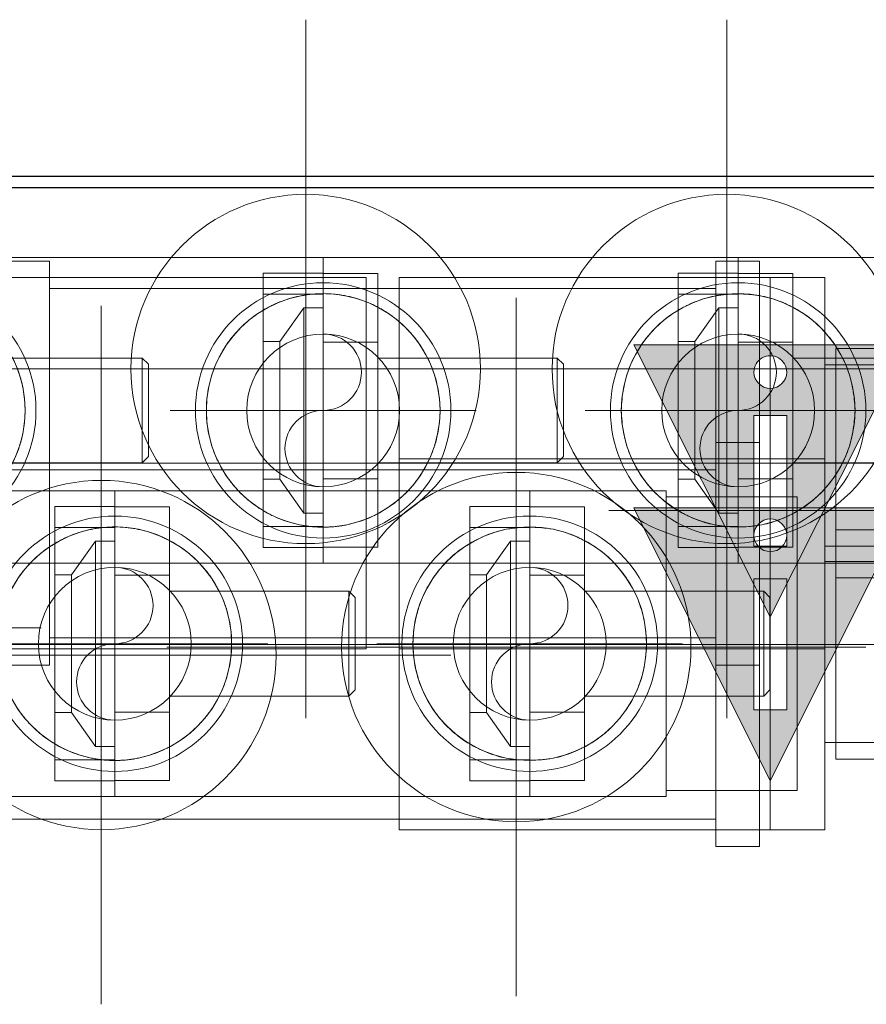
# Model space of a CAD drawing. Header units: millimetres. Extents: x -14995 to -11510, y 364 to 3070.
# Tile 23 of 29: x -13894 to -13816, y 2794 to 2884. Entities that reach past the tile are written whole.
import ezdxf

# ---------------------------------------------------------------- set-up
doc = ezdxf.new("R2010")
doc.units = ezdxf.units.MM
for name, color, linetype, lineweight in [('A-DETL-GENF', 92, 'Continuous', 18), ('A-WALL', 113, 'Continuous', 25), ('P-PIPE', 3, 'Continuous', 18), ('P-PIPE-CNTR', 3, 'Continuous', 18), ('P-SANR-FIXT', 6, 'Continuous', 18)]:
    doc.layers.add(name, color=color, linetype=linetype, lineweight=lineweight)

# ---------------------------------------------------------------- blocks, each defined once
blk = doc.blocks.new('HC_Manifold_MEPcontent_Valsir_Pexal BRASS_3 Way Cold Water_INT-EN - 1_2__ x 3_4__-1092819-Niveau 0')
at = {"layer": 'P-SANR-FIXT', "color": 5}
for p, q in [((50.5, 14), (-49.5, 14)), ((50.5, -14), (50.5, 14)), ((50.5, -14), (50.5, 14)), ((62.5, 13.45), (50.5, 13.45)), ((50.5, -13.45), (50.5, 13.45)), ((50.5, -13.45), (50.5, 13.45)), ((62.5, -13.45), (62.5, 13.45)), ((62.5, -13.45), (62.5, 13.45)), ((50.5, -13.45), (62.5, -13.45)), ((-49.5, -14), (50.5, -14))]:
    blk.add_line(p, q, dxfattribs=at)
for centre, radius, start, end in [((0, 0), 11.7, 360, 180), ((0, 0), 11.7, 360, 180), ((38, 0), 11.7, 360, 180), ((38, 0), 11.7, 360, 180), ((0, 0), 10.7, 360, 180), ((0, 0), 10.7, 360, 180), ((0, 0), 10.7, 360, 180), ((38, 0), 10.7, 360, 180), ((38, 0), 10.7, 360, 180), ((38, 0), 10.7, 360, 180), ((0, 0), 11.7, 180, 360), ((0, 0), 11.7, 180, 360), ((0, 0), 10.7, 180, 360), ((0, 0), 10.7, 180, 360), ((0, 0), 10.7, 180, 360), ((38, 0), 11.7, 180, 360), ((38, 0), 11.7, 180, 360), ((38, 0), 10.7, 180, 360), ((38, 0), 10.7, 180, 360), ((38, 0), 10.7, 180, 360)]:
    blk.add_arc(centre, radius, start, end, dxfattribs=at)
for points, knots in [([(-10.7, 0), (-10.7, 0.663), (-10.607, 1.646), (-10.314, 2.9), (-10.015, 3.807), (-9.642, 4.67), (-9.202, 5.486), (-8.783, 6.125), (-8.463, 6.55), (-8.274, 6.786), (-8.128, 6.96), (-7.979, 7.131), (-7.777, 7.352), (-7.413, 7.726), (-6.868, 8.221), (-6.283, 8.67), (-5.85, 8.962), (-5.595, 9.121), (-5.401, 9.238), (-5.203, 9.351), (-4.936, 9.496), (-4.459, 9.735), (-3.751, 10.035), (-3.013, 10.275), (-2.405, 10.43), (-1.941, 10.526), (-1.467, 10.603), (-0.822, 10.677), (0.002, 10.715), (0.825, 10.677), (1.471, 10.602), (1.944, 10.525), (2.408, 10.429), (3.016, 10.275), (3.753, 10.034), (4.46, 9.735), (4.937, 9.495), (5.204, 9.35), (5.402, 9.237), (5.596, 9.121), (5.851, 8.961), (6.284, 8.67), (6.869, 8.22), (7.415, 7.724), (7.778, 7.35), (7.981, 7.129), (8.13, 6.958), (8.275, 6.784), (8.465, 6.548), (8.784, 6.123), (9.203, 5.484), (9.643, 4.669), (10.015, 3.806), (10.314, 2.9), (10.607, 1.646), (10.7, 0.663), (10.7, 0)], [0, 0, 0, 0, 0.055556, 0.083333, 0.111111, 0.138889, 0.166667, 0.194444, 0.208333, 0.215278, 0.222222, 0.229167, 0.236111, 0.25, 0.277778, 0.305556, 0.319444, 0.326389, 0.333333, 0.340278, 0.347222, 0.361111, 0.388889, 0.416667, 0.430556, 0.444444, 0.458333, 0.472222, 0.5, 0.527778, 0.541667, 0.555556, 0.569444, 0.583333, 0.611111, 0.638889, 0.652778, 0.659722, 0.666667, 0.673611, 0.680556, 0.694444, 0.722222, 0.75, 0.763889, 0.770833, 0.777778, 0.784722, 0.791667, 0.805556, 0.833333, 0.861111, 0.888889, 0.916667, 0.944444, 1, 1, 1, 1]), ([(48.7, 0), (48.682, 0.675), (48.582, 1.662), (48.299, 2.909), (47.924, 4.102), (47.234, 5.515), (46.16, 6.993), (45.11, 8.047), (44.28, 8.685), (43.784, 9.013), (43.403, 9.239), (43.009, 9.452), (42.463, 9.726), (41.75, 10.036), (40.857, 10.335), (40.099, 10.505), (39.478, 10.59), (38.832, 10.653), (38.002, 10.683), (37.171, 10.653), (36.526, 10.591), (35.904, 10.506), (35.146, 10.336), (34.252, 10.036), (33.538, 9.726), (32.992, 9.452), (32.598, 9.239), (32.216, 9.014), (31.721, 8.686), (30.891, 8.049), (29.842, 6.996), (28.767, 5.517), (28.076, 4.103), (27.701, 2.91), (27.418, 1.663), (27.318, 0.676), (27.3, 0)], [0, 0, 0, 0, 0.055556, 0.083333, 0.111111, 0.166667, 0.222222, 0.277778, 0.305556, 0.319444, 0.333333, 0.347222, 0.361111, 0.388889, 0.416667, 0.444444, 0.458333, 0.472222, 0.5, 0.527778, 0.541667, 0.555556, 0.583333, 0.611111, 0.638889, 0.652778, 0.666667, 0.680556, 0.694444, 0.722222, 0.777778, 0.833333, 0.888889, 0.916667, 0.944444, 1, 1, 1, 1]), ([(10.7, 0), (10.7, -0.663), (10.607, -1.646), (10.314, -2.9), (10.015, -3.806), (9.643, -4.669), (9.203, -5.484), (8.784, -6.123), (8.465, -6.548), (8.275, -6.784), (8.13, -6.958), (7.981, -7.129), (7.778, -7.35), (7.415, -7.724), (6.869, -8.22), (6.284, -8.67), (5.851, -8.961), (5.596, -9.121), (5.402, -9.237), (5.204, -9.35), (4.937, -9.495), (4.46, -9.735), (3.753, -10.034), (3.016, -10.275), (2.408, -10.429), (1.944, -10.525), (1.471, -10.602), (0.825, -10.677), (0.002, -10.715), (-0.822, -10.677), (-1.467, -10.603), (-1.941, -10.526), (-2.405, -10.43), (-3.013, -10.275), (-3.751, -10.035), (-4.459, -9.735), (-4.936, -9.496), (-5.203, -9.351), (-5.401, -9.238), (-5.595, -9.121), (-5.85, -8.962), (-6.283, -8.67), (-6.868, -8.221), (-7.413, -7.726), (-7.777, -7.352), (-7.979, -7.131), (-8.128, -6.96), (-8.274, -6.786), (-8.463, -6.55), (-8.783, -6.125), (-9.202, -5.486), (-9.642, -4.67), (-10.015, -3.807), (-10.314, -2.9), (-10.607, -1.646), (-10.7, -0.663), (-10.7, 0)], [0, 0, 0, 0, 0.055556, 0.083333, 0.111111, 0.138889, 0.166667, 0.194444, 0.208333, 0.215278, 0.222222, 0.229167, 0.236111, 0.25, 0.277778, 0.305556, 0.319444, 0.326389, 0.333333, 0.340278, 0.347222, 0.361111, 0.388889, 0.416667, 0.430556, 0.444444, 0.458333, 0.472222, 0.5, 0.527778, 0.541667, 0.555556, 0.569444, 0.583333, 0.611111, 0.638889, 0.652778, 0.659722, 0.666667, 0.673611, 0.680556, 0.694444, 0.722222, 0.75, 0.763889, 0.770833, 0.777778, 0.784722, 0.791667, 0.805556, 0.833333, 0.861111, 0.888889, 0.916667, 0.944444, 1, 1, 1, 1]), ([(27.3, 0), (27.318, -0.676), (27.418, -1.663), (27.701, -2.91), (28.076, -4.103), (28.767, -5.517), (29.842, -6.996), (30.891, -8.049), (31.721, -8.686), (32.216, -9.014), (32.598, -9.239), (32.992, -9.452), (33.538, -9.726), (34.252, -10.036), (35.146, -10.336), (35.904, -10.506), (36.526, -10.591), (37.171, -10.653), (38.002, -10.683), (38.832, -10.653), (39.478, -10.59), (40.099, -10.505), (40.857, -10.335), (41.75, -10.036), (42.463, -9.726), (43.009, -9.452), (43.403, -9.239), (43.784, -9.013), (44.28, -8.685), (45.11, -8.047), (46.16, -6.993), (47.234, -5.515), (47.924, -4.102), (48.299, -2.909), (48.582, -1.662), (48.682, -0.675), (48.7, 0)], [0, 0, 0, 0, 0.055556, 0.083333, 0.111111, 0.166667, 0.222222, 0.277778, 0.305556, 0.319444, 0.333333, 0.347222, 0.361111, 0.388889, 0.416667, 0.444444, 0.458333, 0.472222, 0.5, 0.527778, 0.541667, 0.555556, 0.583333, 0.611111, 0.638889, 0.652778, 0.666667, 0.680556, 0.694444, 0.722222, 0.777778, 0.833333, 0.888889, 0.916667, 0.944444, 1, 1, 1, 1])]:
    blk.add_open_spline(points, degree=3, knots=knots, dxfattribs=at)
blk = doc.blocks.new('SA_Connection Piece_MEPcontent_Valsir_Pexal BRASS_Kit with Nut_Shared - 14 mm x 2 mm-1_2__-1092681-Niveau 0')
at = {"layer": 'P-PIPE'}
for p, q in [((0, 12.573), (-5.5, 12.573)), ((-5.5, 12.573), (-5.5, -12.573)), ((-5.5, 12.573), (-5.5, -12.573)), ((0, 6.267), (0, 12.535)), ((0, 12.535), (5, 12.535)), ((0, 12.535), (0, 6.267)), ((5, 12.535), (5, 6.267)), ((5, 6.267), (5, 12.535)), ((0, 10.65), (-5.5, 10.65)), ((-5.5, -10.65), (-5.5, 10.65)), ((-5.5, -10.65), (-5.5, 10.65)), ((0, 10.65), (0, -10.65)), ((0, 10.65), (0, -10.65)), ((-1.773, 9.41), (-3.959, 6.3)), ((0, 9.41), (-1.773, 9.41)), ((-1.773, -9.41), (-1.773, 9.41)), ((-1.773, -9.41), (-1.773, 9.41)), ((0, -9.41), (0, 9.41)), ((0, -9.41), (0, 9.41)), ((-3.959, 6.3), (-5.5, 6.3)), ((-5.5, 6.3), (-5.5, -6.3)), ((-5.5, 6.3), (-5.5, -6.3)), ((-3.959, -6.3), (-3.959, 6.3)), ((-3.959, -6.3), (-3.959, 6.3)), ((0, 6.267), (5, 6.267)), ((0, 6.267), (0, -6.267)), ((5, 6.267), (0, 6.267)), ((0, -6.267), (0, 6.267)), ((5, -6.267), (5, 6.267)), ((5, 6.267), (5, -6.267)), ((21.425, 4.8), (5, 4.8)), ((5, 4.8), (5, -4.8)), ((5, 4.8), (5, -4.8)), ((22, 4.225), (21.425, 4.8)), ((21.425, 4.8), (21.425, -4.8)), ((21.425, 4.8), (21.425, -4.8)), ((22, -4.225), (22, 4.225)), ((22, -4.225), (22, 4.225)), ((21.425, -4.8), (22, -4.225)), ((5, -4.8), (21.425, -4.8)), ((-5.5, -6.3), (-3.959, -6.3)), ((-3.959, -6.3), (-1.773, -9.41)), ((0, -6.267), (5, -6.267)), ((0, -6.267), (0, -12.535)), ((0, -12.535), (0, -6.267)), ((0, -6.267), (5, -6.267)), ((5, -12.535), (5, -6.267)), ((5, -6.267), (5, -12.535)), ((-1.773, -9.41), (0, -9.41)), ((-5.5, -10.65), (0, -10.65)), ((-5.5, -12.573), (0, -12.573)), ((0, -12.535), (5, -12.535))]:
    blk.add_line(p, q, dxfattribs=at)
at = {"layer": 'P-PIPE', "flags": 128}
for points in [[(0, 6.267), (0, 8.89), (0, 10.889), (0, 12.145), (0, 12.573)], [(0, 12.573), (0, 12.145), (0, 10.889), (0, 8.89), (0, 6.267)], [(0, 6.267), (0, 3.883), (0, 1.311), (0, -1.317), (0, -3.887), (0, -6.267)], [(0, -6.267), (0, -3.887), (0, -1.317), (0, 1.311), (0, 3.883), (0, 6.267)], [(0, -6.267), (0, -8.412), (0, -10.17), (0, -11.485), (0, -12.298), (0, -12.573)], [(0, -12.573), (0, -12.298), (0, -11.485), (0, -10.17), (0, -8.412), (0, -6.267)]]:
    blk.add_lwpolyline(points, dxfattribs=at)
blk = doc.blocks.new('HC_Manifold_MEPcontent_Valsir_Pexal BRASS_3 Way Hot Water_INT-EN - 1_2__ x 3_4__-1095158-Niveau 0')
at = {"layer": 'P-SANR-FIXT', "color": 1}
for p, q in [((50.5, 14), (-49.5, 14)), ((-49.5, -14), (50.5, -14))]:
    blk.add_line(p, q, dxfattribs=at)
for centre, radius, start, end in [((-38, 0), 11.7, 360, 180), ((-38, 0), 11.7, 360, 180), ((0, 0), 11.7, 360, 180), ((0, 0), 11.7, 360, 180), ((38, 0), 11.7, 360, 180), ((38, 0), 11.7, 360, 180), ((-38, 0), 10.7, 360, 180), ((-38, 0), 10.7, 360, 180), ((-38, 0), 10.7, 360, 180), ((0, 0), 10.7, 360, 180), ((0, 0), 10.7, 360, 180), ((0, 0), 10.7, 360, 180), ((38, 0), 10.7, 360, 180), ((38, 0), 10.7, 360, 180), ((38, 0), 10.7, 360, 180), ((-38, 0), 11.7, 180, 360), ((-38, 0), 11.7, 180, 360), ((-38, 0), 10.7, 180, 360), ((-38, 0), 10.7, 180, 360), ((-38, 0), 10.7, 180, 360), ((0, 0), 11.7, 180, 360), ((0, 0), 11.7, 180, 360), ((0, 0), 10.7, 180, 360), ((0, 0), 10.7, 180, 360), ((0, 0), 10.7, 180, 360), ((38, 0), 11.7, 180, 360), ((38, 0), 11.7, 180, 360), ((38, 0), 10.7, 180, 360), ((38, 0), 10.7, 180, 360), ((38, 0), 10.7, 180, 360)]:
    blk.add_arc(centre, radius, start, end, dxfattribs=at)
for points, knots in [([(-48.7, 0), (-48.7, 0.663), (-48.607, 1.646), (-48.314, 2.9), (-48.015, 3.807), (-47.642, 4.67), (-47.202, 5.486), (-46.783, 6.125), (-46.463, 6.55), (-46.274, 6.786), (-46.128, 6.96), (-45.979, 7.131), (-45.777, 7.352), (-45.413, 7.726), (-44.868, 8.221), (-44.283, 8.67), (-43.85, 8.962), (-43.595, 9.121), (-43.401, 9.238), (-43.203, 9.351), (-42.936, 9.496), (-42.459, 9.735), (-41.751, 10.035), (-41.013, 10.275), (-40.405, 10.43), (-39.941, 10.526), (-39.467, 10.603), (-38.822, 10.677), (-37.998, 10.715), (-37.175, 10.677), (-36.529, 10.602), (-36.056, 10.525), (-35.592, 10.429), (-34.984, 10.275), (-34.247, 10.034), (-33.54, 9.735), (-33.063, 9.495), (-32.796, 9.35), (-32.598, 9.237), (-32.404, 9.121), (-32.149, 8.961), (-31.716, 8.67), (-31.131, 8.22), (-30.585, 7.724), (-30.222, 7.35), (-30.019, 7.129), (-29.87, 6.958), (-29.725, 6.784), (-29.535, 6.548), (-29.216, 6.123), (-28.797, 5.484), (-28.357, 4.669), (-27.985, 3.806), (-27.686, 2.9), (-27.393, 1.646), (-27.3, 0.663), (-27.3, 0)], [0, 0, 0, 0, 0.055556, 0.083333, 0.111111, 0.138889, 0.166667, 0.194444, 0.208333, 0.215278, 0.222222, 0.229167, 0.236111, 0.25, 0.277778, 0.305556, 0.319444, 0.326389, 0.333333, 0.340278, 0.347222, 0.361111, 0.388889, 0.416667, 0.430556, 0.444444, 0.458333, 0.472222, 0.5, 0.527778, 0.541667, 0.555556, 0.569444, 0.583333, 0.611111, 0.638889, 0.652778, 0.659722, 0.666667, 0.673611, 0.680556, 0.694444, 0.722222, 0.75, 0.763889, 0.770833, 0.777778, 0.784722, 0.791667, 0.805556, 0.833333, 0.861111, 0.888889, 0.916667, 0.944444, 1, 1, 1, 1]), ([(-10.7, 0), (-10.7, 0.663), (-10.607, 1.646), (-10.314, 2.9), (-10.015, 3.807), (-9.642, 4.67), (-9.202, 5.486), (-8.783, 6.125), (-8.463, 6.55), (-8.274, 6.786), (-8.128, 6.96), (-7.979, 7.131), (-7.777, 7.352), (-7.413, 7.726), (-6.868, 8.221), (-6.283, 8.67), (-5.85, 8.962), (-5.595, 9.121), (-5.401, 9.238), (-5.203, 9.351), (-4.936, 9.496), (-4.459, 9.735), (-3.751, 10.035), (-3.013, 10.275), (-2.405, 10.43), (-1.941, 10.526), (-1.467, 10.603), (-0.822, 10.677), (0.002, 10.715), (0.825, 10.677), (1.471, 10.602), (1.944, 10.525), (2.408, 10.429), (3.016, 10.275), (3.753, 10.034), (4.46, 9.735), (4.937, 9.495), (5.204, 9.35), (5.402, 9.237), (5.596, 9.121), (5.851, 8.961), (6.284, 8.67), (6.869, 8.22), (7.415, 7.724), (7.778, 7.35), (7.981, 7.129), (8.13, 6.958), (8.275, 6.784), (8.465, 6.548), (8.784, 6.123), (9.203, 5.484), (9.643, 4.669), (10.015, 3.806), (10.314, 2.9), (10.607, 1.646), (10.7, 0.663), (10.7, 0)], [0, 0, 0, 0, 0.055556, 0.083333, 0.111111, 0.138889, 0.166667, 0.194444, 0.208333, 0.215278, 0.222222, 0.229167, 0.236111, 0.25, 0.277778, 0.305556, 0.319444, 0.326389, 0.333333, 0.340278, 0.347222, 0.361111, 0.388889, 0.416667, 0.430556, 0.444444, 0.458333, 0.472222, 0.5, 0.527778, 0.541667, 0.555556, 0.569444, 0.583333, 0.611111, 0.638889, 0.652778, 0.659722, 0.666667, 0.673611, 0.680556, 0.694444, 0.722222, 0.75, 0.763889, 0.770833, 0.777778, 0.784722, 0.791667, 0.805556, 0.833333, 0.861111, 0.888889, 0.916667, 0.944444, 1, 1, 1, 1]), ([(48.7, 0), (48.682, 0.675), (48.582, 1.662), (48.299, 2.909), (47.924, 4.102), (47.234, 5.515), (46.16, 6.993), (45.11, 8.047), (44.28, 8.685), (43.784, 9.013), (43.403, 9.239), (43.009, 9.452), (42.463, 9.726), (41.75, 10.036), (40.857, 10.335), (40.099, 10.505), (39.478, 10.59), (38.832, 10.653), (38.002, 10.683), (37.171, 10.653), (36.526, 10.591), (35.904, 10.506), (35.146, 10.336), (34.252, 10.036), (33.538, 9.726), (32.992, 9.452), (32.598, 9.239), (32.216, 9.014), (31.721, 8.686), (30.891, 8.049), (29.842, 6.996), (28.767, 5.517), (28.076, 4.103), (27.701, 2.91), (27.418, 1.663), (27.318, 0.676), (27.3, 0)], [0, 0, 0, 0, 0.055556, 0.083333, 0.111111, 0.166667, 0.222222, 0.277778, 0.305556, 0.319444, 0.333333, 0.347222, 0.361111, 0.388889, 0.416667, 0.444444, 0.458333, 0.472222, 0.5, 0.527778, 0.541667, 0.555556, 0.583333, 0.611111, 0.638889, 0.652778, 0.666667, 0.680556, 0.694444, 0.722222, 0.777778, 0.833333, 0.888889, 0.916667, 0.944444, 1, 1, 1, 1]), ([(-27.3, 0), (-27.3, -0.663), (-27.393, -1.646), (-27.686, -2.9), (-27.985, -3.806), (-28.357, -4.669), (-28.797, -5.484), (-29.216, -6.123), (-29.535, -6.548), (-29.725, -6.784), (-29.87, -6.958), (-30.019, -7.129), (-30.222, -7.35), (-30.585, -7.724), (-31.131, -8.22), (-31.716, -8.67), (-32.149, -8.961), (-32.404, -9.121), (-32.598, -9.237), (-32.796, -9.35), (-33.063, -9.495), (-33.54, -9.735), (-34.247, -10.034), (-34.984, -10.275), (-35.592, -10.429), (-36.056, -10.525), (-36.529, -10.602), (-37.175, -10.677), (-37.998, -10.715), (-38.822, -10.677), (-39.467, -10.603), (-39.941, -10.526), (-40.405, -10.43), (-41.013, -10.275), (-41.751, -10.035), (-42.459, -9.735), (-42.936, -9.496), (-43.203, -9.351), (-43.401, -9.238), (-43.595, -9.121), (-43.85, -8.962), (-44.283, -8.67), (-44.868, -8.221), (-45.413, -7.726), (-45.777, -7.352), (-45.979, -7.131), (-46.128, -6.96), (-46.274, -6.786), (-46.463, -6.55), (-46.783, -6.125), (-47.202, -5.486), (-47.642, -4.67), (-48.015, -3.807), (-48.314, -2.9), (-48.607, -1.646), (-48.7, -0.663), (-48.7, 0)], [0, 0, 0, 0, 0.055556, 0.083333, 0.111111, 0.138889, 0.166667, 0.194444, 0.208333, 0.215278, 0.222222, 0.229167, 0.236111, 0.25, 0.277778, 0.305556, 0.319444, 0.326389, 0.333333, 0.340278, 0.347222, 0.361111, 0.388889, 0.416667, 0.430556, 0.444444, 0.458333, 0.472222, 0.5, 0.527778, 0.541667, 0.555556, 0.569444, 0.583333, 0.611111, 0.638889, 0.652778, 0.659722, 0.666667, 0.673611, 0.680556, 0.694444, 0.722222, 0.75, 0.763889, 0.770833, 0.777778, 0.784722, 0.791667, 0.805556, 0.833333, 0.861111, 0.888889, 0.916667, 0.944444, 1, 1, 1, 1]), ([(10.7, 0), (10.7, -0.663), (10.607, -1.646), (10.314, -2.9), (10.015, -3.806), (9.643, -4.669), (9.203, -5.484), (8.784, -6.123), (8.465, -6.548), (8.275, -6.784), (8.13, -6.958), (7.981, -7.129), (7.778, -7.35), (7.415, -7.724), (6.869, -8.22), (6.284, -8.67), (5.851, -8.961), (5.596, -9.121), (5.402, -9.237), (5.204, -9.35), (4.937, -9.495), (4.46, -9.735), (3.753, -10.034), (3.016, -10.275), (2.408, -10.429), (1.944, -10.525), (1.471, -10.602), (0.825, -10.677), (0.002, -10.715), (-0.822, -10.677), (-1.467, -10.603), (-1.941, -10.526), (-2.405, -10.43), (-3.013, -10.275), (-3.751, -10.035), (-4.459, -9.735), (-4.936, -9.496), (-5.203, -9.351), (-5.401, -9.238), (-5.595, -9.121), (-5.85, -8.962), (-6.283, -8.67), (-6.868, -8.221), (-7.413, -7.726), (-7.777, -7.352), (-7.979, -7.131), (-8.128, -6.96), (-8.274, -6.786), (-8.463, -6.55), (-8.783, -6.125), (-9.202, -5.486), (-9.642, -4.67), (-10.015, -3.807), (-10.314, -2.9), (-10.607, -1.646), (-10.7, -0.663), (-10.7, 0)], [0, 0, 0, 0, 0.055556, 0.083333, 0.111111, 0.138889, 0.166667, 0.194444, 0.208333, 0.215278, 0.222222, 0.229167, 0.236111, 0.25, 0.277778, 0.305556, 0.319444, 0.326389, 0.333333, 0.340278, 0.347222, 0.361111, 0.388889, 0.416667, 0.430556, 0.444444, 0.458333, 0.472222, 0.5, 0.527778, 0.541667, 0.555556, 0.569444, 0.583333, 0.611111, 0.638889, 0.652778, 0.659722, 0.666667, 0.673611, 0.680556, 0.694444, 0.722222, 0.75, 0.763889, 0.770833, 0.777778, 0.784722, 0.791667, 0.805556, 0.833333, 0.861111, 0.888889, 0.916667, 0.944444, 1, 1, 1, 1]), ([(27.3, 0), (27.318, -0.676), (27.418, -1.663), (27.701, -2.91), (28.076, -4.103), (28.767, -5.517), (29.842, -6.996), (30.891, -8.049), (31.721, -8.686), (32.216, -9.014), (32.598, -9.239), (32.992, -9.452), (33.538, -9.726), (34.252, -10.036), (35.146, -10.336), (35.904, -10.506), (36.526, -10.591), (37.171, -10.653), (38.002, -10.683), (38.832, -10.653), (39.478, -10.59), (40.099, -10.505), (40.857, -10.335), (41.75, -10.036), (42.463, -9.726), (43.009, -9.452), (43.403, -9.239), (43.784, -9.013), (44.28, -8.685), (45.11, -8.047), (46.16, -6.993), (47.234, -5.515), (47.924, -4.102), (48.299, -2.909), (48.582, -1.662), (48.682, -0.675), (48.7, 0)], [0, 0, 0, 0, 0.055556, 0.083333, 0.111111, 0.166667, 0.222222, 0.277778, 0.305556, 0.319444, 0.333333, 0.347222, 0.361111, 0.388889, 0.416667, 0.444444, 0.458333, 0.472222, 0.5, 0.527778, 0.541667, 0.555556, 0.583333, 0.611111, 0.638889, 0.652778, 0.666667, 0.680556, 0.694444, 0.722222, 0.777778, 0.833333, 0.888889, 0.916667, 0.944444, 1, 1, 1, 1])]:
    blk.add_open_spline(points, degree=3, knots=knots, dxfattribs=at)
blk = doc.blocks.new('COMAP - SKINPRESS ppsu - Coude_45_90_9041W_9090W - Coude_45_90_9041W_9090W-V8-Niveau 0')
at = {"layer": 'P-PIPE'}
for p, q in [((-13891.261, 2861.766), (-13895.261, 2861.766)), ((-13895.261, 2861.766), (-13895.261, 2843.089)), ((-13891.261, 2843.089), (-13891.261, 2861.766)), ((-13896.261, 2860.266), (-13911.261, 2860.266)), ((-13911.261, 2860.266), (-13911.261, 2843.103)), ((-13911.261, 2843.103), (-13911.261, 2860.266)), ((-13862.261, 2860.266), (-13896.261, 2860.266)), ((-13896.261, 2860.266), (-13896.261, 2843.103)), ((-13896.261, 2843.103), (-13896.261, 2860.266)), ((-13862.261, 2843.103), (-13862.261, 2860.266)), ((-13947.761, 2842.94), (-13947.761, 2842.902)), ((-13946.261, 2843.094), (-13946.261, 2842.95)), ((-13946.261, 2842.95), (-13946.261, 2842.624)), ((-13912.261, 2842.95), (-13912.261, 2843.094)), ((-13912.261, 2842.624), (-13912.261, 2842.95)), ((-13911.261, 2843.429), (-13911.261, 2826.266)), ((-13911.261, 2826.266), (-13911.261, 2843.429)), ((-13910.761, 2842.902), (-13910.761, 2842.94)), ((-13896.261, 2843.429), (-13896.261, 2826.266)), ((-13896.261, 2826.266), (-13896.261, 2843.429)), ((-13895.261, 2843.444), (-13895.261, 2824.766)), ((-13891.261, 2824.766), (-13891.261, 2843.444)), ((-13862.261, 2826.266), (-13862.261, 2843.429)), ((-13911.261, 2826.266), (-13896.261, 2826.266)), ((-13896.261, 2826.266), (-13862.261, 2826.266)), ((-13895.261, 2824.766), (-13891.261, 2824.766))]:
    blk.add_line(p, q, dxfattribs=at)
at = {"layer": 'P-PIPE', "flags": 128}
for points in [[(-13946.261, 2843.094), (-13933.208, 2859.633), (-13931.222, 2859.987), (-13930.479, 2860.061), (-13930.039, 2860.091), (-13929.705, 2860.109), (-13929.41, 2860.122), (-13929.126, 2860.132), (-13928.839, 2860.141), (-13928.54, 2860.149), (-13928.225, 2860.156), (-13927.892, 2860.164), (-13927.54, 2860.17), (-13927.166, 2860.177), (-13926.771, 2860.183), (-13926.355, 2860.189), (-13925.917, 2860.195), (-13925.459, 2860.201), (-13924.979, 2860.206), (-13924.479, 2860.212), (-13923.96, 2860.217), (-13923.421, 2860.222), (-13922.864, 2860.226), (-13922.29, 2860.23), (-13921.698, 2860.235), (-13921.091, 2860.239), (-13920.468, 2860.242), (-13919.832, 2860.246), (-13919.182, 2860.249), (-13918.52, 2860.252), (-13917.846, 2860.254), (-13917.163, 2860.257), (-13916.47, 2860.259), (-13915.77, 2860.261), (-13915.062, 2860.262), (-13914.348, 2860.264), (-13913.63, 2860.265), (-13912.908, 2860.266), (-13912.183, 2860.266), (-13911.457, 2860.266), (-13911.261, 2860.266)], [(-13912.261, 2843.094), (-13925.285, 2826.569), (-13927.184, 2826.228), (-13927.783, 2826.168), (-13928.022, 2826.151), (-13928.098, 2826.147), (-13928.101, 2826.147)], [(-13928.101, 2826.147), (-13928.063, 2826.148), (-13927.964, 2826.152), (-13927.815, 2826.156), (-13927.624, 2826.161), (-13927.395, 2826.167), (-13927.133, 2826.172), (-13926.839, 2826.178), (-13926.515, 2826.183), (-13926.163, 2826.189), (-13925.783, 2826.194), (-13925.378, 2826.199), (-13924.948, 2826.205), (-13924.494, 2826.21), (-13924.018, 2826.215), (-13923.519, 2826.219), (-13923, 2826.224), (-13922.461, 2826.228), (-13921.903, 2826.232), (-13921.328, 2826.236), (-13920.735, 2826.24), (-13920.127, 2826.244), (-13919.504, 2826.247), (-13918.867, 2826.25), (-13918.218, 2826.253), (-13917.557, 2826.255), (-13916.886, 2826.257), (-13916.206, 2826.26), (-13915.517, 2826.261), (-13914.822, 2826.263), (-13914.12, 2826.264), (-13913.414, 2826.265), (-13912.704, 2826.266), (-13911.992, 2826.266), (-13911.279, 2826.266), (-13911.261, 2826.266)]]:
    blk.add_lwpolyline(points, dxfattribs=at)
at = {"layer": 'P-PIPE'}
for centre, major_axis, start_param, end_param in [((-13929.261, 2842.94), (18.5, 0), 0, 3.141593), ((-13929.261, 2842.902), (18.5, 0), 0, 3.141593), ((-13929.261, 2843.094), (17, 0), 1.570796, 4.712389), ((-13929.261, 2843.094), (17, 0), 0, 3.141593), ((-13929.261, 2842.95), (17, 0), 0, 3.141593), ((-13929.261, 2842.95), (17, 0), 1.570796, 4.712389), ((-13929.261, 2843.094), (17, 0), 4.712389, 7.853982), ((-13929.261, 2842.95), (17, 0), 4.712389, 7.853982), ((-13929.261, 2842.624), (17, 0), 0, 3.141593), ((-13929.261, 2842.94), (18.5, 0), 3.141593, 6.283185), ((-13929.261, 2842.902), (18.5, 0), 3.141593, 6.283185), ((-13929.261, 2843.094), (17, 0), 3.141593, 6.283185), ((-13929.261, 2842.95), (17, 0), 3.141593, 6.283185), ((-13929.261, 2842.624), (17, 0), 3.141593, 6.283185)]:
    blk.add_ellipse(centre, major_axis=major_axis, ratio=0.999954, start_param=start_param, end_param=end_param, dxfattribs=at)

msp = doc.modelspace()

# ---------------------------------------------------------------- hatches: boundary and pattern name
at = {"layer": 'P-PIPE'}
h = msp.add_hatch(color=256, dxfattribs=at)
h.paths.add_polyline_path([(-13825.261, 2829.201), (-13812.761, 2854.106), (-13837.761, 2854.106)])
h.paths.add_polyline_path([(-13826.761, 2835.677), (-13826.761, 2847.631), (-13823.761, 2847.631), (-13823.761, 2835.677)])
h.paths.add_polyline_path([(-13825.261, 2850.122), (-13826.011, 2850.322), (-13826.56, 2850.869), (-13826.761, 2851.616), (-13826.56, 2852.363), (-13826.011, 2852.91), (-13825.261, 2853.11), (-13824.511, 2852.91), (-13823.962, 2852.363), (-13823.761, 2851.616), (-13823.962, 2850.869), (-13824.511, 2850.322), (-13824.872, 2850.172)])
h = msp.add_hatch(color=256, dxfattribs=at)
h.paths.add_polyline_path([(-13825.261, 2814.162), (-13812.761, 2839.162), (-13820.261, 2839.162), (-13823.761, 2832.19), (-13823.761, 2820.662), (-13826.761, 2820.662), (-13826.761, 2832.19), (-13830.26, 2839.162), (-13837.761, 2839.162), (-13827.641, 2818.924)])
h.paths.add_polyline_path([(-13826.761, 2836.662), (-13826.56, 2837.412), (-13826.011, 2837.961), (-13825.261, 2838.162), (-13824.511, 2837.961), (-13823.962, 2837.412), (-13823.761, 2837.443), (-13823.761, 2839.162), (-13826.761, 2839.162), (-13826.761, 2837.06)])
h.paths.add_polyline_path([(-13826.379, 2835.677), (-13826.71, 2836.274), (-13826.574, 2835.677)])
h.paths.add_polyline_path([(-13823.761, 2835.677), (-13823.962, 2835.912), (-13823.803, 2835.677)])

# ---------------------------------------------------------------- linework, layer by layer
at = {"layer": 'A-DETL-GENF'}
for p, q in [((-13812.761, 2854.106), (-13837.761, 2854.106)), ((-13837.761, 2854.106), (-13825.261, 2829.201)), ((-13825.261, 2829.201), (-13812.761, 2854.106)), ((-13826.761, 2847.631), (-13823.761, 2847.631)), ((-13826.761, 2835.677), (-13826.761, 2847.631)), ((-13823.761, 2847.631), (-13823.761, 2835.677)), ((-13812.761, 2839.162), (-13837.761, 2839.162)), ((-13837.761, 2839.162), (-13825.261, 2814.162)), ((-13825.261, 2814.162), (-13812.761, 2839.162)), ((-13823.761, 2835.677), (-13826.761, 2835.677)), ((-13826.761, 2832.662), (-13823.761, 2832.662)), ((-13826.761, 2820.662), (-13826.761, 2832.662)), ((-13823.761, 2832.662), (-13823.761, 2820.662)), ((-13823.761, 2820.662), (-13826.761, 2820.662))]:
    msp.add_line(p, q, dxfattribs=at)
for start, end in [(0, 180), (180, 0)]:
    msp.add_arc((-13825.261, 2836.662), 1.5, start, end, dxfattribs=at)
for start_param, end_param in [(0, 3.141593), (3.141593, 6.283185)]:
    msp.add_ellipse((-13825.261, 2851.616), major_axis=(1.5, 0), ratio=0.996195, start_param=start_param, end_param=end_param, dxfattribs=at)
at = {"layer": 'A-WALL'}
for p, q in [((-13509.553, 2869.526), (-14710.553, 2869.526)), ((-14709.553, 2868.526), (-13509.553, 2868.526))]:
    msp.add_line(p, q, dxfattribs=at)
at = {"layer": 'P-PIPE'}
for p, q in [((-13826.261, 2861.766), (-13830.261, 2861.766)), ((-13830.261, 2861.766), (-13830.261, 2824.837)), ((-13830.261, 2861.696), (-13830.261, 2824.766)), ((-13826.261, 2824.837), (-13826.261, 2861.766)), ((-13826.261, 2824.766), (-13826.261, 2861.696)), ((-13825.261, 2860.266), (-13859.261, 2860.266)), ((-13859.261, 2860.266), (-13859.261, 2826.331)), ((-13859.261, 2860.202), (-13859.261, 2826.266)), ((-13820.261, 2860.266), (-13825.261, 2860.266)), ((-13825.261, 2860.266), (-13825.261, 2826.331)), ((-13825.261, 2826.331), (-13825.261, 2860.266)), ((-13825.261, 2860.202), (-13825.261, 2826.266)), ((-13825.261, 2826.266), (-13825.261, 2860.202)), ((-13820.261, 2826.331), (-13820.261, 2860.266)), ((-13820.261, 2826.266), (-13820.261, 2860.202)), ((-13830.261, 2859.266), (-13891.261, 2859.266)), ((-13891.261, 2859.266), (-13891.261, 2827.266)), ((-13830.261, 2810.662), (-13830.261, 2859.266)), ((-13815.261, 2853.766), (-13819.261, 2853.766)), ((-13819.261, 2853.766), (-13819.261, 2832.806)), ((-13819.261, 2853.726), (-13819.261, 2832.766)), ((-13795.261, 2852.266), (-13820.261, 2852.266)), ((-13820.261, 2852.266), (-13820.261, 2834.3)), ((-13820.261, 2852.232), (-13820.261, 2834.266)), ((-13826.261, 2845.162), (-13830.261, 2845.162)), ((-13830.261, 2845.162), (-13830.261, 2808.162)), ((-13830.261, 2845.162), (-13830.261, 2808.162)), ((-13826.261, 2808.162), (-13826.261, 2845.162)), ((-13826.261, 2808.162), (-13826.261, 2845.162)), ((-13825.261, 2843.662), (-13859.261, 2843.662)), ((-13859.261, 2843.662), (-13859.261, 2809.662)), ((-13859.261, 2843.662), (-13859.261, 2809.662)), ((-13820.261, 2843.662), (-13825.261, 2843.662)), ((-13825.261, 2843.662), (-13825.261, 2809.662)), ((-13825.261, 2843.662), (-13825.261, 2809.662)), ((-13825.261, 2809.662), (-13825.261, 2843.662)), ((-13825.261, 2809.662), (-13825.261, 2843.662)), ((-13820.261, 2809.662), (-13820.261, 2843.662)), ((-13820.261, 2809.662), (-13820.261, 2843.662)), ((-13830.261, 2842.662), (-13930.761, 2842.662)), ((-13815.261, 2837.162), (-13819.261, 2837.162)), ((-13819.261, 2837.162), (-13819.261, 2816.162)), ((-13819.261, 2837.162), (-13819.261, 2816.162)), ((-13795.261, 2835.662), (-13820.261, 2835.662)), ((-13820.261, 2835.662), (-13820.261, 2817.662)), ((-13820.261, 2835.662), (-13820.261, 2817.662)), ((-13820.261, 2834.266), (-13795.261, 2834.266)), ((-13819.261, 2832.766), (-13815.261, 2832.766)), ((-13891.261, 2827.266), (-13830.261, 2827.266)), ((-13859.261, 2826.266), (-13825.261, 2826.266)), ((-13825.261, 2826.266), (-13820.261, 2826.266)), ((-13830.261, 2824.766), (-13826.261, 2824.766)), ((-13820.261, 2817.662), (-13795.261, 2817.662)), ((-13819.261, 2816.162), (-13815.261, 2816.162)), ((-13930.761, 2810.662), (-13830.261, 2810.662)), ((-13859.261, 2809.662), (-13825.261, 2809.662)), ((-13825.261, 2809.662), (-13820.261, 2809.662)), ((-13830.261, 2808.162), (-13826.261, 2808.162))]:
    msp.add_line(p, q, dxfattribs=at)
for centre, start, end in [((-13867.81, 2851.901), 0, 180), ((-13829.243, 2851.901), 0, 180), ((-13867.81, 2851.901), 180, 0), ((-13829.243, 2851.901), 180, 0), ((-13848.526, 2826.42), 0, 180), ((-13886.523, 2825.688), 0, 180), ((-13848.526, 2826.42), 180, 0), ((-13886.523, 2825.688), 180, 0)]:
    msp.add_arc(centre, 16, start, end, dxfattribs=at)
at = {"layer": 'P-PIPE', "color": 1}
for centre, radius, start, end in [((-13866.206, 2848.101), 7, 0, 180), ((-13866.206, 2851.601), 3.5, 270, 90), ((-13828.206, 2848.101), 7, 0, 180), ((-13828.206, 2851.601), 3.5, 270, 90), ((-13866.206, 2848.101), 7, 180, 0), ((-13866.206, 2844.601), 3.5, 90, 270), ((-13828.206, 2848.101), 7, 180, 0), ((-13828.206, 2844.601), 3.5, 90, 270)]:
    msp.add_arc(centre, radius, start, end, dxfattribs=at)
at = {"layer": 'P-PIPE', "color": 5}
for centre, radius, start, end in [((-13885.29, 2826.726), 7, 0, 180), ((-13885.29, 2830.226), 3.5, 270, 90), ((-13847.29, 2826.726), 7, 0, 180), ((-13847.29, 2830.226), 3.5, 270, 90), ((-13885.29, 2826.726), 7, 180, 0), ((-13885.29, 2823.226), 3.5, 90, 270), ((-13847.29, 2826.726), 7, 180, 0), ((-13847.29, 2823.226), 3.5, 90, 270)]:
    msp.add_arc(centre, radius, start, end, dxfattribs=at)
at = {"layer": 'P-PIPE-CNTR'}
for p, q in [((-13867.81, 2819.901), (-13867.81, 2883.901)), ((-13829.243, 2819.901), (-13829.243, 2883.901)), ((-13848.526, 2794.42), (-13848.526, 2858.42)), ((-13886.523, 2793.688), (-13886.523, 2857.688)), ((-13899.81, 2851.901), (-13835.81, 2851.901)), ((-13861.243, 2851.901), (-13797.243, 2851.901)), ((-13891.261, 2843.266), (-13911.261, 2843.266)), ((-13830.261, 2843.266), (-13891.261, 2843.266)), ((-13830.261, 2843.266), (-13891.261, 2843.266)), ((-13815.261, 2843.266), (-13830.261, 2843.266)), ((-13840.053, 2838.945), (-13714.053, 2838.945)), ((-13956.023, 2828.188), (-13892.023, 2828.188)), ((-13830.261, 2826.662), (-13930.761, 2826.662)), ((-13830.261, 2826.662), (-13930.761, 2826.662)), ((-13880.526, 2826.42), (-13816.526, 2826.42)), ((-13815.261, 2826.662), (-13830.261, 2826.662)), ((-13918.523, 2825.688), (-13854.523, 2825.688))]:
    msp.add_line(p, q, dxfattribs=at)
at = {"layer": 'P-PIPE-CNTR', "color": 1}
for p, q in [((-13866.206, 2834.101), (-13866.206, 2862.101)), ((-13828.206, 2834.101), (-13828.206, 2862.101)), ((-13880.206, 2848.101), (-13852.206, 2848.101)), ((-13842.206, 2848.101), (-13814.206, 2848.101))]:
    msp.add_line(p, q, dxfattribs=at)
at = {"layer": 'P-PIPE-CNTR', "color": 5}
for p, q in [((-13885.29, 2812.726), (-13885.29, 2840.726)), ((-13847.29, 2812.726), (-13847.29, 2840.726)), ((-13899.29, 2826.726), (-13871.29, 2826.726)), ((-13861.29, 2826.726), (-13833.29, 2826.726))]:
    msp.add_line(p, q, dxfattribs=at)

# ---------------------------------------------------------------- block references
at = {"layer": 'P-PIPE'}
for name, p in [('COMAP - SKINPRESS ppsu - Coude_45_90_9041W_9090W - Coude_45_90_9041W_9090W-V8-Niveau 0', (0, 0)), ('SA_Connection Piece_MEPcontent_Valsir_Pexal BRASS_Kit with Nut_Shared - 14 mm x 2 mm-1_2__-1092681-Niveau 0', (-13904.206, 2848.101)), ('SA_Connection Piece_MEPcontent_Valsir_Pexal BRASS_Kit with Nut_Shared - 14 mm x 2 mm-1_2__-1092681-Niveau 0', (-13866.206, 2848.101)), ('SA_Connection Piece_MEPcontent_Valsir_Pexal BRASS_Kit with Nut_Shared - 14 mm x 2 mm-1_2__-1092681-Niveau 0', (-13828.206, 2848.101)), ('SA_Connection Piece_MEPcontent_Valsir_Pexal BRASS_Kit with Nut_Shared - 14 mm x 2 mm-1_2__-1092681-Niveau 0', (-13885.29, 2826.726)), ('SA_Connection Piece_MEPcontent_Valsir_Pexal BRASS_Kit with Nut_Shared - 14 mm x 2 mm-1_2__-1092681-Niveau 0', (-13847.29, 2826.726))]:
    msp.add_blockref(name, p, dxfattribs=at)
at = {"layer": 'P-SANR-FIXT', "color": 1}
msp.add_blockref('HC_Manifold_MEPcontent_Valsir_Pexal BRASS_3 Way Hot Water_INT-EN - 1_2__ x 3_4__-1095158-Niveau 0', (-13866.206, 2848.101), dxfattribs=at)
at = {"layer": 'P-SANR-FIXT', "color": 5}
msp.add_blockref('HC_Manifold_MEPcontent_Valsir_Pexal BRASS_3 Way Cold Water_INT-EN - 1_2__ x 3_4__-1092819-Niveau 0', (-13885.29, 2826.726), dxfattribs=at)

doc.saveas('drawing.dxf')
